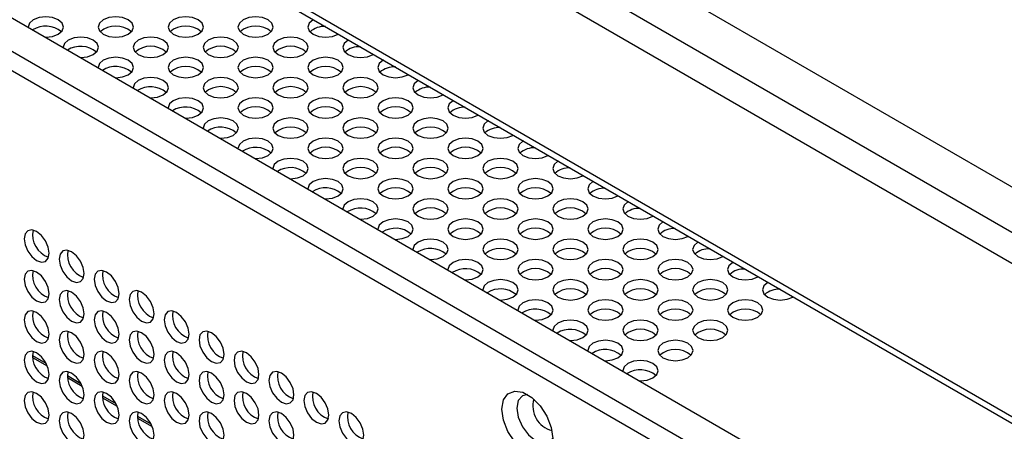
# Model space of a CAD drawing. Header units: millimetres. Extents: x 256 to 1374, y 313 to 1176.
# Tile 179 of 212: x 1171 to 1199, y 989 to 1001. Entities that reach past the tile are written whole.
import ezdxf

# ---------------------------------------------------------------- set-up
doc = ezdxf.new("R2010")
doc.units = ezdxf.units.MM

msp = doc.modelspace()

# ---------------------------------------------------------------- linework, layer by layer
at = {"color": 7, "linetype": 'Continuous', "lineweight": 30}
for p, q in [((1073.1613, 1068.7227), (1256.498, 962.8846)), ((1112.7167, 1034.3251), (1282.2485, 936.4564)), ((1281.4236, 935.9802), (1111.4203, 1034.121)), ((1281.3546, 935.4757), (1111.1846, 1033.7127)), ((1165.9799, 1008.4612), (1255.0724, 957.0291))]:
    msp.add_line(p, q, dxfattribs=at)
at = {"color": 8, "linetype": 'Continuous', "lineweight": 30}
for p, q in [((1255.4215, 962.2196), (1072.0405, 1068.0831)), ((1071.7528, 1067.381), (1255.0984, 961.5379)), ((1255.0733, 957.211), (1165.8697, 1008.7071)), ((1171.0058, 991.4746), (1171.3882, 991.2539)), ((1171.0091, 991.4183), (1171.4235, 991.1791)), ((1171.9958, 990.9032), (1172.3782, 990.6824)), ((1171.9991, 990.8468), (1172.4134, 990.6076)), ((1172.9857, 990.3317), (1173.3681, 990.1109)), ((1172.989, 990.2753), (1173.4034, 990.0361)), ((1173.9757, 989.7602), (1174.3581, 989.5394)), ((1173.979, 989.7039), (1174.3933, 989.4647))]:
    msp.add_line(p, q, dxfattribs=at)
at = {"color": 7, "linetype": 'Continuous', "lineweight": 30, "flags": 128}
for points in [[(1171.0294, 1000.9612), (1170.921, 1000.8675), (1170.883, 1000.7571), (1170.8833, 1000.7462)], [(1171.3641, 1000.4686), (1171.383, 1000.4684), (1171.5743, 1000.4904), (1171.7365, 1000.553), (1171.8449, 1000.6466), (1171.883, 1000.7571), (1171.8449, 1000.8675), (1171.7365, 1000.9612), (1171.5743, 1001.0237), (1171.383, 1001.0457), (1171.1916, 1001.0237), (1171.0294, 1000.9612), (1171.0294, 1000.9612)], [(1173.0093, 1000.9612), (1172.9009, 1000.8675), (1172.8629, 1000.7571), (1172.9009, 1000.6466), (1173.0093, 1000.553), (1173.1715, 1000.4904), (1173.3629, 1000.4684), (1173.5542, 1000.4904), (1173.7164, 1000.553), (1173.8248, 1000.6466), (1173.8629, 1000.7571), (1173.8248, 1000.8675), (1173.7164, 1000.9612), (1173.5542, 1001.0237), (1173.3629, 1001.0457), (1173.1715, 1001.0237), (1173.0093, 1000.9612)], [(1174.9892, 1000.9612), (1174.8808, 1000.8675), (1174.8428, 1000.7571), (1174.8808, 1000.6466), (1174.9892, 1000.553), (1175.1514, 1000.4904), (1175.3428, 1000.4684), (1175.5341, 1000.4904), (1175.6963, 1000.553), (1175.8047, 1000.6466), (1175.8428, 1000.7571), (1175.8047, 1000.8675), (1175.6963, 1000.9612), (1175.5341, 1001.0237), (1175.3428, 1001.0457), (1175.1514, 1001.0237), (1174.9892, 1000.9612)], [(1176.9691, 1000.9612), (1176.8607, 1000.8675), (1176.8226, 1000.7571), (1176.8607, 1000.6466), (1176.9691, 1000.553), (1177.1313, 1000.4904), (1177.3226, 1000.4684), (1177.514, 1000.4904), (1177.6762, 1000.553), (1177.7846, 1000.6466), (1177.8227, 1000.7571), (1177.7846, 1000.8675), (1177.6762, 1000.9612), (1177.514, 1001.0237), (1177.3226, 1001.0457), (1177.1313, 1001.0237), (1176.9691, 1000.9612)], [(1178.9605, 1000.9676), (1178.949, 1000.9612), (1178.8406, 1000.8675), (1178.8025, 1000.7571), (1178.8406, 1000.6466), (1178.949, 1000.553), (1179.1112, 1000.4904), (1179.3025, 1000.4684), (1179.4939, 1000.4904), (1179.6561, 1000.553), (1179.6673, 1000.5596)], [(1172.0193, 1000.3897), (1171.911, 1000.296), (1171.8729, 1000.1856), (1171.8733, 1000.1747)], [(1172.3541, 999.8971), (1172.3729, 999.8969), (1172.5642, 999.9189), (1172.7265, 999.9815), (1172.8348, 1000.0751), (1172.8729, 1000.1856), (1172.8348, 1000.296), (1172.7265, 1000.3897), (1172.5642, 1000.4522), (1172.3729, 1000.4742), (1172.1816, 1000.4522), (1172.0193, 1000.3897), (1172.0193, 1000.3897)], [(1173.9992, 1000.3897), (1173.8909, 1000.296), (1173.8528, 1000.1856), (1173.8909, 1000.0751), (1173.9992, 999.9815), (1174.1615, 999.9189), (1174.3528, 999.8969), (1174.5441, 999.9189), (1174.7064, 999.9815), (1174.8147, 1000.0751), (1174.8528, 1000.1856), (1174.8147, 1000.296), (1174.7064, 1000.3897), (1174.5441, 1000.4522), (1174.3528, 1000.4742), (1174.1615, 1000.4522), (1173.9992, 1000.3897)], [(1175.9791, 1000.3897), (1175.8708, 1000.296), (1175.8327, 1000.1856), (1175.8708, 1000.0751), (1175.9791, 999.9815), (1176.1414, 999.9189), (1176.3327, 999.8969), (1176.524, 999.9189), (1176.6863, 999.9815), (1176.7946, 1000.0751), (1176.8327, 1000.1856), (1176.7946, 1000.296), (1176.6863, 1000.3897), (1176.524, 1000.4522), (1176.3327, 1000.4742), (1176.1414, 1000.4522), (1175.9791, 1000.3897)], [(1177.959, 1000.3897), (1177.8507, 1000.296), (1177.8126, 1000.1856), (1177.8507, 1000.0751), (1177.959, 999.9815), (1178.1213, 999.9189), (1178.3126, 999.8969), (1178.5039, 999.9189), (1178.6662, 999.9815), (1178.7745, 1000.0751), (1178.8126, 1000.1856), (1178.7745, 1000.296), (1178.6662, 1000.3897), (1178.5039, 1000.4522), (1178.3126, 1000.4742), (1178.1213, 1000.4522), (1177.959, 1000.3897)], [(1179.9505, 1000.3961), (1179.9389, 1000.3897), (1179.8306, 1000.296), (1179.7925, 1000.1856), (1179.8306, 1000.0751), (1179.9389, 999.9815), (1180.1012, 999.9189), (1180.2925, 999.8969), (1180.4838, 999.9189), (1180.6461, 999.9815), (1180.6572, 999.9881)], [(1173.0093, 999.8182), (1172.9009, 999.7245), (1172.8629, 999.6141), (1172.8632, 999.6032)], [(1173.344, 999.3256), (1173.3629, 999.3254), (1173.5542, 999.3474), (1173.7164, 999.41), (1173.8248, 999.5036), (1173.8629, 999.6141), (1173.8248, 999.7245), (1173.7164, 999.8182), (1173.5542, 999.8808), (1173.3629, 999.9027), (1173.1715, 999.8808), (1173.0093, 999.8182)], [(1174.9892, 999.8182), (1174.8808, 999.7245), (1174.8428, 999.6141), (1174.8808, 999.5036), (1174.9892, 999.41), (1175.1514, 999.3474), (1175.3428, 999.3254), (1175.5341, 999.3474), (1175.6963, 999.41), (1175.8047, 999.5036), (1175.8428, 999.6141), (1175.8047, 999.7245), (1175.6963, 999.8182), (1175.5341, 999.8808), (1175.3428, 999.9027), (1175.1514, 999.8808), (1174.9892, 999.8182)], [(1176.9691, 999.8182), (1176.8607, 999.7245), (1176.8226, 999.6141), (1176.8607, 999.5036), (1176.9691, 999.41), (1177.1313, 999.3474), (1177.3226, 999.3254), (1177.514, 999.3474), (1177.6762, 999.41), (1177.7846, 999.5036), (1177.8227, 999.6141), (1177.7846, 999.7245), (1177.6762, 999.8182), (1177.514, 999.8808), (1177.3226, 999.9027), (1177.1313, 999.8808), (1176.9691, 999.8182)], [(1178.949, 999.8182), (1178.8406, 999.7245), (1178.8025, 999.6141), (1178.8406, 999.5036), (1178.949, 999.41), (1179.1112, 999.3474), (1179.3025, 999.3254), (1179.4939, 999.3474), (1179.6561, 999.41), (1179.7645, 999.5036), (1179.8025, 999.6141), (1179.7645, 999.7245), (1179.6561, 999.8182), (1179.4939, 999.8808), (1179.3025, 999.9027), (1179.1112, 999.8808), (1178.949, 999.8182)], [(1180.9404, 999.8246), (1180.9289, 999.8182), (1180.8205, 999.7245), (1180.7824, 999.6141), (1180.8205, 999.5036), (1180.9289, 999.41), (1181.0911, 999.3474), (1181.2824, 999.3254), (1181.4738, 999.3474), (1181.636, 999.41), (1181.6472, 999.4166)], [(1173.9992, 999.2467), (1173.8909, 999.1531), (1173.8528, 999.0426), (1173.8532, 999.0317)], [(1174.334, 998.7542), (1174.3528, 998.754), (1174.5441, 998.7759), (1174.7064, 998.8385), (1174.8147, 998.9321), (1174.8528, 999.0426), (1174.8147, 999.1531), (1174.7064, 999.2467), (1174.5441, 999.3093), (1174.3528, 999.3312), (1174.1615, 999.3093), (1173.9992, 999.2467), (1173.9992, 999.2467)], [(1175.9791, 999.2467), (1175.8708, 999.1531), (1175.8327, 999.0426), (1175.8708, 998.9321), (1175.9791, 998.8385), (1176.1414, 998.7759), (1176.3327, 998.754), (1176.524, 998.7759), (1176.6863, 998.8385), (1176.7946, 998.9321), (1176.8327, 999.0426), (1176.7946, 999.1531), (1176.6863, 999.2467), (1176.524, 999.3093), (1176.3327, 999.3312), (1176.1414, 999.3093), (1175.9791, 999.2467)], [(1177.959, 999.2467), (1177.8507, 999.1531), (1177.8126, 999.0426), (1177.8507, 998.9321), (1177.959, 998.8385), (1178.1213, 998.7759), (1178.3126, 998.754), (1178.5039, 998.7759), (1178.6662, 998.8385), (1178.7745, 998.9321), (1178.8126, 999.0426), (1178.7745, 999.1531), (1178.6662, 999.2467), (1178.5039, 999.3093), (1178.3126, 999.3312), (1178.1213, 999.3093), (1177.959, 999.2467)], [(1179.9389, 999.2467), (1179.8306, 999.1531), (1179.7925, 999.0426), (1179.8306, 998.9321), (1179.9389, 998.8385), (1180.1012, 998.7759), (1180.2925, 998.754), (1180.4838, 998.7759), (1180.6461, 998.8385), (1180.7544, 998.9321), (1180.7925, 999.0426), (1180.7544, 999.1531), (1180.6461, 999.2467), (1180.4838, 999.3093), (1180.2925, 999.3312), (1180.1012, 999.3093), (1179.9389, 999.2467)], [(1181.9304, 999.2531), (1181.9188, 999.2467), (1181.8105, 999.1531), (1181.7724, 999.0426), (1181.8105, 998.9321), (1181.9188, 998.8385), (1182.0811, 998.7759), (1182.2724, 998.754), (1182.4637, 998.7759), (1182.6259, 998.8385), (1182.6371, 998.8451)], [(1174.9892, 998.6752), (1174.8808, 998.5816), (1174.8428, 998.4711), (1174.8431, 998.4603)], [(1175.3239, 998.1827), (1175.3428, 998.1825), (1175.5341, 998.2044), (1175.6963, 998.267), (1175.8047, 998.3607), (1175.8428, 998.4711), (1175.8047, 998.5816), (1175.6963, 998.6752), (1175.5341, 998.7378), (1175.3428, 998.7598), (1175.1514, 998.7378), (1174.9892, 998.6752), (1174.9892, 998.6752)], [(1176.9691, 998.6752), (1176.8607, 998.5816), (1176.8226, 998.4711), (1176.8607, 998.3607), (1176.9691, 998.267), (1177.1313, 998.2044), (1177.3226, 998.1825), (1177.514, 998.2044), (1177.6762, 998.267), (1177.7846, 998.3607), (1177.8227, 998.4711), (1177.7846, 998.5816), (1177.6762, 998.6752), (1177.514, 998.7378), (1177.3226, 998.7598), (1177.1313, 998.7378), (1176.9691, 998.6752)], [(1178.949, 998.6752), (1178.8406, 998.5816), (1178.8025, 998.4711), (1178.8406, 998.3607), (1178.949, 998.267), (1179.1112, 998.2044), (1179.3025, 998.1825), (1179.4939, 998.2044), (1179.6561, 998.267), (1179.7645, 998.3607), (1179.8025, 998.4711), (1179.7645, 998.5816), (1179.6561, 998.6752), (1179.4939, 998.7378), (1179.3025, 998.7598), (1179.1112, 998.7378), (1178.949, 998.6752)], [(1180.9289, 998.6752), (1180.8205, 998.5816), (1180.7824, 998.4711), (1180.8205, 998.3607), (1180.9289, 998.267), (1181.0911, 998.2044), (1181.2824, 998.1825), (1181.4738, 998.2044), (1181.636, 998.267), (1181.7444, 998.3607), (1181.7824, 998.4711), (1181.7444, 998.5816), (1181.636, 998.6752), (1181.4738, 998.7378), (1181.2824, 998.7598), (1181.0911, 998.7378), (1180.9289, 998.6752)], [(1182.9203, 998.6817), (1182.9088, 998.6752), (1182.8004, 998.5816), (1182.7623, 998.4711), (1182.8004, 998.3607), (1182.9088, 998.267), (1183.071, 998.2044), (1183.2623, 998.1825), (1183.4537, 998.2044), (1183.6159, 998.267), (1183.6271, 998.2737)], [(1175.9791, 998.1037), (1175.8708, 998.0101), (1175.8327, 997.8996), (1175.8331, 997.8888)], [(1176.3139, 997.6112), (1176.3327, 997.611), (1176.524, 997.633), (1176.6863, 997.6955), (1176.7946, 997.7892), (1176.8327, 997.8996), (1176.7946, 998.0101), (1176.6863, 998.1037), (1176.524, 998.1663), (1176.3327, 998.1883), (1176.1414, 998.1663), (1175.9791, 998.1037), (1175.9791, 998.1037)], [(1177.959, 998.1037), (1177.8507, 998.0101), (1177.8126, 997.8996), (1177.8507, 997.7892), (1177.959, 997.6955), (1178.1213, 997.633), (1178.3126, 997.611), (1178.5039, 997.633), (1178.6662, 997.6955), (1178.7745, 997.7892), (1178.8126, 997.8996), (1178.7745, 998.0101), (1178.6662, 998.1037), (1178.5039, 998.1663), (1178.3126, 998.1883), (1178.1213, 998.1663), (1177.959, 998.1037)], [(1179.9389, 998.1037), (1179.8306, 998.0101), (1179.7925, 997.8996), (1179.8306, 997.7892), (1179.9389, 997.6955), (1180.1012, 997.633), (1180.2925, 997.611), (1180.4838, 997.633), (1180.6461, 997.6955), (1180.7544, 997.7892), (1180.7925, 997.8996), (1180.7544, 998.0101), (1180.6461, 998.1037), (1180.4838, 998.1663), (1180.2925, 998.1883), (1180.1012, 998.1663), (1179.9389, 998.1037)], [(1181.9188, 998.1037), (1181.8105, 998.0101), (1181.7724, 997.8996), (1181.8105, 997.7892), (1181.9188, 997.6955), (1182.0811, 997.633), (1182.2724, 997.611), (1182.4637, 997.633), (1182.6259, 997.6955), (1182.7343, 997.7892), (1182.7724, 997.8996), (1182.7343, 998.0101), (1182.6259, 998.1037), (1182.4637, 998.1663), (1182.2724, 998.1883), (1182.0811, 998.1663), (1181.9188, 998.1037)], [(1183.9103, 998.1102), (1183.8987, 998.1037), (1183.7904, 998.0101), (1183.7523, 997.8996), (1183.7904, 997.7892), (1183.8987, 997.6955), (1184.061, 997.633), (1184.2523, 997.611), (1184.4436, 997.633), (1184.6058, 997.6955), (1184.617, 997.7022)], [(1176.9691, 997.5322), (1176.8607, 997.4386), (1176.8226, 997.3281), (1176.823, 997.3173)], [(1177.3038, 997.0397), (1177.3226, 997.0395), (1177.514, 997.0615), (1177.6762, 997.124), (1177.7846, 997.2177), (1177.8227, 997.3281), (1177.7846, 997.4386), (1177.6762, 997.5322), (1177.514, 997.5948), (1177.3226, 997.6168), (1177.1313, 997.5948), (1176.9691, 997.5322), (1176.9691, 997.5322)], [(1178.949, 997.5322), (1178.8406, 997.4386), (1178.8025, 997.3281), (1178.8406, 997.2177), (1178.949, 997.124), (1179.1112, 997.0615), (1179.3025, 997.0395), (1179.4939, 997.0615), (1179.6561, 997.124), (1179.7645, 997.2177), (1179.8025, 997.3281), (1179.7645, 997.4386), (1179.6561, 997.5322), (1179.4939, 997.5948), (1179.3025, 997.6168), (1179.1112, 997.5948), (1178.949, 997.5322)], [(1180.9289, 997.5322), (1180.8205, 997.4386), (1180.7824, 997.3281), (1180.8205, 997.2177), (1180.9289, 997.124), (1181.0911, 997.0615), (1181.2824, 997.0395), (1181.4738, 997.0615), (1181.636, 997.124), (1181.7444, 997.2177), (1181.7824, 997.3281), (1181.7444, 997.4386), (1181.636, 997.5322), (1181.4738, 997.5948), (1181.2824, 997.6168), (1181.0911, 997.5948), (1180.9289, 997.5322)], [(1182.9088, 997.5322), (1182.8004, 997.4386), (1182.7623, 997.3281), (1182.8004, 997.2177), (1182.9088, 997.124), (1183.071, 997.0615), (1183.2623, 997.0395), (1183.4537, 997.0615), (1183.6159, 997.124), (1183.7243, 997.2177), (1183.7623, 997.3281), (1183.7243, 997.4386), (1183.6159, 997.5322), (1183.4537, 997.5948), (1183.2623, 997.6168), (1183.071, 997.5948), (1182.9088, 997.5322)], [(1184.9002, 997.5387), (1184.8887, 997.5322), (1184.7803, 997.4386), (1184.7422, 997.3281), (1184.7803, 997.2177), (1184.8887, 997.124), (1185.0509, 997.0615), (1185.2422, 997.0395), (1185.4336, 997.0615), (1185.5958, 997.124), (1185.607, 997.1307)], [(1177.959, 996.9608), (1177.8507, 996.8671), (1177.8126, 996.7567), (1177.813, 996.7458)], [(1178.2938, 996.4682), (1178.3126, 996.468), (1178.5039, 996.49), (1178.6662, 996.5526), (1178.7745, 996.6462), (1178.8126, 996.7567), (1178.7745, 996.8671), (1178.6662, 996.9608), (1178.5039, 997.0233), (1178.3126, 997.0453), (1178.1213, 997.0233), (1177.959, 996.9608), (1177.959, 996.9608)], [(1179.9389, 996.9608), (1179.8306, 996.8671), (1179.7925, 996.7567), (1179.8306, 996.6462), (1179.9389, 996.5526), (1180.1012, 996.49), (1180.2925, 996.468), (1180.4838, 996.49), (1180.6461, 996.5526), (1180.7544, 996.6462), (1180.7925, 996.7567), (1180.7544, 996.8671), (1180.6461, 996.9608), (1180.4838, 997.0233), (1180.2925, 997.0453), (1180.1012, 997.0233), (1179.9389, 996.9608)], [(1181.9188, 996.9608), (1181.8105, 996.8671), (1181.7724, 996.7567), (1181.8105, 996.6462), (1181.9188, 996.5526), (1182.0811, 996.49), (1182.2724, 996.468), (1182.4637, 996.49), (1182.6259, 996.5526), (1182.7343, 996.6462), (1182.7724, 996.7567), (1182.7343, 996.8671), (1182.6259, 996.9608), (1182.4637, 997.0233), (1182.2724, 997.0453), (1182.0811, 997.0233), (1181.9188, 996.9608)], [(1183.8987, 996.9608), (1183.7904, 996.8671), (1183.7523, 996.7567), (1183.7904, 996.6462), (1183.8987, 996.5526), (1184.061, 996.49), (1184.2523, 996.468), (1184.4436, 996.49), (1184.6058, 996.5526), (1184.7142, 996.6462), (1184.7523, 996.7567), (1184.7142, 996.8671), (1184.6058, 996.9608), (1184.4436, 997.0233), (1184.2523, 997.0453), (1184.061, 997.0233), (1183.8987, 996.9608)], [(1185.8902, 996.9672), (1185.8786, 996.9608), (1185.7703, 996.8671), (1185.7322, 996.7567), (1185.7703, 996.6462), (1185.8786, 996.5526), (1186.0409, 996.49), (1186.2322, 996.468), (1186.4235, 996.49), (1186.5857, 996.5526), (1186.5969, 996.5592)], [(1178.949, 996.3893), (1178.8406, 996.2956), (1178.8025, 996.1852), (1178.8029, 996.1743)], [(1179.2837, 995.8967), (1179.3025, 995.8965), (1179.4939, 995.9185), (1179.6561, 995.9811), (1179.7645, 996.0747), (1179.8025, 996.1852), (1179.7645, 996.2956), (1179.6561, 996.3893), (1179.4939, 996.4518), (1179.3025, 996.4738), (1179.1112, 996.4518), (1178.949, 996.3893), (1178.949, 996.3893)], [(1180.9289, 996.3893), (1180.8205, 996.2956), (1180.7824, 996.1852), (1180.8205, 996.0747), (1180.9289, 995.9811), (1181.0911, 995.9185), (1181.2824, 995.8965), (1181.4738, 995.9185), (1181.636, 995.9811), (1181.7444, 996.0747), (1181.7824, 996.1852), (1181.7444, 996.2956), (1181.636, 996.3893), (1181.4738, 996.4518), (1181.2824, 996.4738), (1181.0911, 996.4518), (1180.9289, 996.3893)], [(1182.9088, 996.3893), (1182.8004, 996.2956), (1182.7623, 996.1852), (1182.8004, 996.0747), (1182.9088, 995.9811), (1183.071, 995.9185), (1183.2623, 995.8965), (1183.4537, 995.9185), (1183.6159, 995.9811), (1183.7243, 996.0747), (1183.7623, 996.1852), (1183.7243, 996.2956), (1183.6159, 996.3893), (1183.4537, 996.4518), (1183.2623, 996.4738), (1183.071, 996.4518), (1182.9088, 996.3893)], [(1184.8887, 996.3893), (1184.7803, 996.2956), (1184.7422, 996.1852), (1184.7803, 996.0747), (1184.8887, 995.9811), (1185.0509, 995.9185), (1185.2422, 995.8965), (1185.4336, 995.9185), (1185.5958, 995.9811), (1185.7042, 996.0747), (1185.7422, 996.1852), (1185.7042, 996.2956), (1185.5958, 996.3893), (1185.4336, 996.4518), (1185.2422, 996.4738), (1185.0509, 996.4518), (1184.8887, 996.3893)], [(1186.8801, 996.3957), (1186.8686, 996.3893), (1186.7602, 996.2956), (1186.7221, 996.1852), (1186.7602, 996.0747), (1186.8686, 995.9811), (1187.0308, 995.9185), (1187.2221, 995.8965), (1187.4135, 995.9185), (1187.5757, 995.9811), (1187.5869, 995.9877)], [(1179.9389, 995.8178), (1179.8306, 995.7241), (1179.7925, 995.6137), (1179.7929, 995.6028)], [(1180.2737, 995.3252), (1180.2925, 995.325), (1180.4838, 995.347), (1180.6461, 995.4096), (1180.7544, 995.5032), (1180.7925, 995.6137), (1180.7544, 995.7241), (1180.6461, 995.8178), (1180.4838, 995.8804), (1180.2925, 995.9023), (1180.1012, 995.8804), (1179.9389, 995.8178), (1179.9389, 995.8178)], [(1181.9188, 995.8178), (1181.8105, 995.7241), (1181.7724, 995.6137), (1181.8105, 995.5032), (1181.9188, 995.4096), (1182.0811, 995.347), (1182.2724, 995.325), (1182.4637, 995.347), (1182.6259, 995.4096), (1182.7343, 995.5032), (1182.7724, 995.6137), (1182.7343, 995.7241), (1182.6259, 995.8178), (1182.4637, 995.8804), (1182.2724, 995.9023), (1182.0811, 995.8804), (1181.9188, 995.8178)], [(1183.8987, 995.8178), (1183.7904, 995.7241), (1183.7523, 995.6137), (1183.7904, 995.5032), (1183.8987, 995.4096), (1184.061, 995.347), (1184.2523, 995.325), (1184.4436, 995.347), (1184.6058, 995.4096), (1184.7142, 995.5032), (1184.7523, 995.6137), (1184.7142, 995.7241), (1184.6058, 995.8178), (1184.4436, 995.8804), (1184.2523, 995.9023), (1184.061, 995.8804), (1183.8987, 995.8178)], [(1185.8786, 995.8178), (1185.7703, 995.7241), (1185.7322, 995.6137), (1185.7703, 995.5032), (1185.8786, 995.4096), (1186.0409, 995.347), (1186.2322, 995.325), (1186.4235, 995.347), (1186.5857, 995.4096), (1186.6941, 995.5032), (1186.7322, 995.6137), (1186.6941, 995.7241), (1186.5857, 995.8178), (1186.4235, 995.8804), (1186.2322, 995.9023), (1186.0409, 995.8804), (1185.8786, 995.8178)], [(1187.8701, 995.8242), (1187.8585, 995.8178), (1187.7502, 995.7241), (1187.7121, 995.6137), (1187.7502, 995.5032), (1187.8585, 995.4096), (1188.0208, 995.347), (1188.2121, 995.325), (1188.4034, 995.347), (1188.5656, 995.4096), (1188.5768, 995.4162)], [(1180.9289, 995.2463), (1180.8205, 995.1527), (1180.7824, 995.0422), (1180.7828, 995.0313)], [(1181.2636, 994.7538), (1181.2824, 994.7536), (1181.4738, 994.7755), (1181.636, 994.8381), (1181.7444, 994.9317), (1181.7824, 995.0422), (1181.7444, 995.1527), (1181.636, 995.2463), (1181.4738, 995.3089), (1181.2824, 995.3308), (1181.0911, 995.3089), (1180.9289, 995.2463), (1180.9289, 995.2463)], [(1182.9088, 995.2463), (1182.8004, 995.1527), (1182.7623, 995.0422), (1182.8004, 994.9317), (1182.9088, 994.8381), (1183.071, 994.7755), (1183.2623, 994.7536), (1183.4537, 994.7755), (1183.6159, 994.8381), (1183.7243, 994.9317), (1183.7623, 995.0422), (1183.7243, 995.1527), (1183.6159, 995.2463), (1183.4537, 995.3089), (1183.2623, 995.3308), (1183.071, 995.3089), (1182.9088, 995.2463)], [(1184.8887, 995.2463), (1184.7803, 995.1527), (1184.7422, 995.0422), (1184.7803, 994.9317), (1184.8887, 994.8381), (1185.0509, 994.7755), (1185.2422, 994.7536), (1185.4336, 994.7755), (1185.5958, 994.8381), (1185.7042, 994.9317), (1185.7422, 995.0422), (1185.7042, 995.1527), (1185.5958, 995.2463), (1185.4336, 995.3089), (1185.2422, 995.3308), (1185.0509, 995.3089), (1184.8887, 995.2463)], [(1186.8686, 995.2463), (1186.7602, 995.1527), (1186.7221, 995.0422), (1186.7602, 994.9317), (1186.8686, 994.8381), (1187.0308, 994.7755), (1187.2221, 994.7536), (1187.4135, 994.7755), (1187.5757, 994.8381), (1187.6841, 994.9317), (1187.7221, 995.0422), (1187.6841, 995.1527), (1187.5757, 995.2463), (1187.4135, 995.3089), (1187.2221, 995.3308), (1187.0308, 995.3089), (1186.8686, 995.2463)], [(1188.86, 995.2527), (1188.8485, 995.2463), (1188.7401, 995.1527), (1188.702, 995.0422), (1188.7401, 994.9317), (1188.8485, 994.8381), (1189.0107, 994.7755), (1189.202, 994.7536), (1189.3934, 994.7755), (1189.5556, 994.8381), (1189.5668, 994.8447)], [(1171.4772, 994.3611), (1171.4503, 994.5329), (1171.3737, 994.7096), (1171.259, 994.8643), (1171.1237, 994.9735), (1170.9884, 995.0205), (1170.8737, 994.9982), (1170.797, 994.91), (1170.7701, 994.7693), (1170.797, 994.5976), (1170.8737, 994.4209), (1170.9884, 994.2661), (1171.1237, 994.157), (1171.259, 994.1099), (1171.3737, 994.1322), (1171.4503, 994.2204), (1171.4772, 994.3611)], [(1181.9188, 994.6748), (1181.8105, 994.5812), (1181.7724, 994.4707), (1181.7728, 994.4599)], [(1182.2536, 994.1823), (1182.2724, 994.1821), (1182.4637, 994.204), (1182.6259, 994.2666), (1182.7343, 994.3603), (1182.7724, 994.4707), (1182.7343, 994.5812), (1182.6259, 994.6748), (1182.4637, 994.7374), (1182.2724, 994.7594), (1182.0811, 994.7374), (1181.9188, 994.6748), (1181.9188, 994.6748)], [(1183.8987, 994.6748), (1183.7904, 994.5812), (1183.7523, 994.4707), (1183.7904, 994.3603), (1183.8987, 994.2666), (1184.061, 994.204), (1184.2523, 994.1821), (1184.4436, 994.204), (1184.6058, 994.2666), (1184.7142, 994.3603), (1184.7523, 994.4707), (1184.7142, 994.5812), (1184.6058, 994.6748), (1184.4436, 994.7374), (1184.2523, 994.7594), (1184.061, 994.7374), (1183.8987, 994.6748)], [(1185.8786, 994.6748), (1185.7703, 994.5812), (1185.7322, 994.4707), (1185.7703, 994.3603), (1185.8786, 994.2666), (1186.0409, 994.204), (1186.2322, 994.1821), (1186.4235, 994.204), (1186.5857, 994.2666), (1186.6941, 994.3603), (1186.7322, 994.4707), (1186.6941, 994.5812), (1186.5857, 994.6748), (1186.4235, 994.7374), (1186.2322, 994.7594), (1186.0409, 994.7374), (1185.8786, 994.6748)], [(1187.8585, 994.6748), (1187.7502, 994.5812), (1187.7121, 994.4707), (1187.7502, 994.3603), (1187.8585, 994.2666), (1188.0208, 994.204), (1188.2121, 994.1821), (1188.4034, 994.204), (1188.5656, 994.2666), (1188.674, 994.3603), (1188.7121, 994.4707), (1188.674, 994.5812), (1188.5656, 994.6748), (1188.4034, 994.7374), (1188.2121, 994.7594), (1188.0208, 994.7374), (1187.8585, 994.6748)], [(1189.85, 994.6813), (1189.8384, 994.6748), (1189.7301, 994.5812), (1189.692, 994.4707), (1189.7301, 994.3603), (1189.8384, 994.2666), (1190.0007, 994.204), (1190.192, 994.1821), (1190.3833, 994.204), (1190.5455, 994.2666), (1190.5567, 994.2733)], [(1172.4672, 993.7896), (1172.4403, 993.9614), (1172.3636, 994.1381), (1172.2489, 994.2928), (1172.1136, 994.402), (1171.9783, 994.449), (1171.8636, 994.4268), (1171.787, 994.3386), (1171.7601, 994.1979), (1171.787, 994.0261), (1171.8636, 993.8494), (1171.9783, 993.6947), (1172.1136, 993.5855), (1172.2489, 993.5384), (1172.3636, 993.5607), (1172.4403, 993.6489), (1172.4672, 993.7896)], [(1183.2435, 993.6108), (1183.2623, 993.6106), (1183.4537, 993.6326), (1183.6159, 993.6951), (1183.7243, 993.7888), (1183.7623, 993.8992), (1183.7243, 994.0097), (1183.6159, 994.1033), (1183.4537, 994.1659), (1183.2623, 994.1879), (1183.071, 994.1659), (1182.9088, 994.1033), (1182.9088, 994.1033)], [(1184.8887, 994.1033), (1184.7803, 994.0097), (1184.7422, 993.8992), (1184.7803, 993.7888), (1184.8887, 993.6951), (1185.0509, 993.6326), (1185.2422, 993.6106), (1185.4336, 993.6326), (1185.5958, 993.6951), (1185.7042, 993.7888), (1185.7422, 993.8992), (1185.7042, 994.0097), (1185.5958, 994.1033), (1185.4336, 994.1659), (1185.2422, 994.1879), (1185.0509, 994.1659), (1184.8887, 994.1033)], [(1186.8686, 994.1033), (1186.7602, 994.0097), (1186.7221, 993.8992), (1186.7602, 993.7888), (1186.8686, 993.6951), (1187.0308, 993.6326), (1187.2221, 993.6106), (1187.4135, 993.6326), (1187.5757, 993.6951), (1187.6841, 993.7888), (1187.7221, 993.8992), (1187.6841, 994.0097), (1187.5757, 994.1033), (1187.4135, 994.1659), (1187.2221, 994.1879), (1187.0308, 994.1659), (1186.8686, 994.1033)], [(1188.8485, 994.1033), (1188.7401, 994.0097), (1188.702, 993.8992), (1188.7401, 993.7888), (1188.8485, 993.6951), (1189.0107, 993.6326), (1189.202, 993.6106), (1189.3934, 993.6326), (1189.5556, 993.6951), (1189.664, 993.7888), (1189.702, 993.8992), (1189.664, 994.0097), (1189.5556, 994.1033), (1189.3934, 994.1659), (1189.202, 994.1879), (1189.0107, 994.1659), (1188.8485, 994.1033)], [(1171.4772, 993.218), (1171.4503, 993.3898), (1171.3737, 993.5664), (1171.259, 993.7212), (1171.1237, 993.8303), (1170.9884, 993.8774), (1170.8737, 993.8551), (1170.797, 993.7669), (1170.7701, 993.6262), (1170.797, 993.4544), (1170.8737, 993.2777), (1170.9884, 993.123), (1171.1237, 993.0138), (1171.259, 992.9668), (1171.3737, 992.9891), (1171.4503, 993.0773), (1171.4772, 993.218)], [(1173.4571, 993.2182), (1173.4302, 993.3899), (1173.3536, 993.5666), (1173.2389, 993.7214), (1173.1036, 993.8305), (1172.9683, 993.8776), (1172.8536, 993.8553), (1172.7769, 993.7671), (1172.75, 993.6264), (1172.7769, 993.4546), (1172.8536, 993.2779), (1172.9683, 993.1232), (1173.1036, 993.014), (1173.2389, 992.967), (1173.3536, 992.9892), (1173.4302, 993.0775), (1173.4571, 993.2182)], [(1182.9088, 994.1033), (1182.8004, 994.0097), (1182.7623, 993.8992), (1182.7627, 993.8884)], [(1190.8399, 994.1098), (1190.8284, 994.1033), (1190.72, 994.0097), (1190.6819, 993.8992), (1190.72, 993.7888), (1190.8284, 993.6951), (1190.9906, 993.6326), (1191.1819, 993.6106), (1191.3733, 993.6326), (1191.5355, 993.6951), (1191.5467, 993.7018)], [(1184.2335, 993.0393), (1184.2523, 993.0391), (1184.4436, 993.0611), (1184.6058, 993.1236), (1184.7142, 993.2173), (1184.7523, 993.3277), (1184.7142, 993.4382), (1184.6058, 993.5318), (1184.4436, 993.5944), (1184.2523, 993.6164), (1184.061, 993.5944), (1183.8987, 993.5318), (1183.8987, 993.5318)], [(1185.8786, 993.5318), (1185.7703, 993.4382), (1185.7322, 993.3277), (1185.7703, 993.2173), (1185.8786, 993.1236), (1186.0409, 993.0611), (1186.2322, 993.0391), (1186.4235, 993.0611), (1186.5857, 993.1236), (1186.6941, 993.2173), (1186.7322, 993.3277), (1186.6941, 993.4382), (1186.5857, 993.5318), (1186.4235, 993.5944), (1186.2322, 993.6164), (1186.0409, 993.5944), (1185.8786, 993.5318)], [(1187.8585, 993.5318), (1187.7502, 993.4382), (1187.7121, 993.3277), (1187.7502, 993.2173), (1187.8585, 993.1236), (1188.0208, 993.0611), (1188.2121, 993.0391), (1188.4034, 993.0611), (1188.5656, 993.1236), (1188.674, 993.2173), (1188.7121, 993.3277), (1188.674, 993.4382), (1188.5656, 993.5318), (1188.4034, 993.5944), (1188.2121, 993.6164), (1188.0208, 993.5944), (1187.8585, 993.5318)], [(1189.8384, 993.5318), (1189.7301, 993.4382), (1189.692, 993.3277), (1189.7301, 993.2173), (1189.8384, 993.1236), (1190.0007, 993.0611), (1190.192, 993.0391), (1190.3833, 993.0611), (1190.5455, 993.1236), (1190.6539, 993.2173), (1190.692, 993.3277), (1190.6539, 993.4382), (1190.5455, 993.5318), (1190.3833, 993.5944), (1190.192, 993.6164), (1190.0007, 993.5944), (1189.8384, 993.5318)], [(1172.4672, 992.6465), (1172.4403, 992.8183), (1172.3636, 992.995), (1172.2489, 993.1497), (1172.1136, 993.2589), (1171.9783, 993.3059), (1171.8636, 993.2836), (1171.787, 993.1954), (1171.7601, 993.0547), (1171.787, 992.8829), (1171.8636, 992.7062), (1171.9783, 992.5515), (1172.1136, 992.4423), (1172.2489, 992.3953), (1172.3636, 992.4176), (1172.4403, 992.5058), (1172.4672, 992.6465)], [(1174.4471, 992.6467), (1174.4202, 992.8184), (1174.3435, 992.9951), (1174.2288, 993.1499), (1174.0935, 993.259), (1173.9582, 993.3061), (1173.8435, 993.2838), (1173.7669, 993.1956), (1173.74, 993.0549), (1173.7669, 992.8831), (1173.8435, 992.7064), (1173.9582, 992.5517), (1174.0935, 992.4425), (1174.2288, 992.3955), (1174.3435, 992.4178), (1174.4202, 992.506), (1174.4471, 992.6467)], [(1183.8987, 993.5318), (1183.7904, 993.4382), (1183.7523, 993.3277), (1183.7527, 993.3169)], [(1191.8299, 993.5383), (1191.8183, 993.5318), (1191.71, 993.4382), (1191.6719, 993.3277), (1191.71, 993.2173), (1191.8183, 993.1236), (1191.9806, 993.0611), (1192.1719, 993.0391), (1192.3632, 993.0611), (1192.5254, 993.1236), (1192.5366, 993.1303)], [(1185.2234, 992.4678), (1185.2422, 992.4676), (1185.4336, 992.4896), (1185.5958, 992.5522), (1185.7042, 992.6458), (1185.7422, 992.7563), (1185.7042, 992.8667), (1185.5958, 992.9604), (1185.4336, 993.0229), (1185.2422, 993.0449), (1185.0509, 993.0229), (1184.8887, 992.9604), (1184.8887, 992.9604)], [(1186.8686, 992.9604), (1186.7602, 992.8667), (1186.7221, 992.7563), (1186.7602, 992.6458), (1186.8686, 992.5522), (1187.0308, 992.4896), (1187.2221, 992.4676), (1187.4135, 992.4896), (1187.5757, 992.5522), (1187.6841, 992.6458), (1187.7221, 992.7563), (1187.6841, 992.8667), (1187.5757, 992.9604), (1187.4135, 993.0229), (1187.2221, 993.0449), (1187.0308, 993.0229), (1186.8686, 992.9604)], [(1188.8485, 992.9604), (1188.7401, 992.8667), (1188.702, 992.7563), (1188.7401, 992.6458), (1188.8485, 992.5522), (1189.0107, 992.4896), (1189.202, 992.4676), (1189.3934, 992.4896), (1189.5556, 992.5522), (1189.664, 992.6458), (1189.702, 992.7563), (1189.664, 992.8667), (1189.5556, 992.9604), (1189.3934, 993.0229), (1189.202, 993.0449), (1189.0107, 993.0229), (1188.8485, 992.9604)], [(1190.8284, 992.9604), (1190.72, 992.8667), (1190.6819, 992.7563), (1190.72, 992.6458), (1190.8284, 992.5522), (1190.9906, 992.4896), (1191.1819, 992.4676), (1191.3733, 992.4896), (1191.5355, 992.5522), (1191.6439, 992.6458), (1191.6819, 992.7563), (1191.6439, 992.8667), (1191.5355, 992.9604), (1191.3733, 993.0229), (1191.1819, 993.0449), (1190.9906, 993.0229), (1190.8284, 992.9604)], [(1171.4772, 992.0748), (1171.4503, 992.2466), (1171.3737, 992.4233), (1171.259, 992.578), (1171.1237, 992.6872), (1170.9884, 992.7342), (1170.8737, 992.7119), (1170.797, 992.6237), (1170.7701, 992.483), (1170.797, 992.3112), (1170.8737, 992.1346), (1170.9884, 991.9798), (1171.1237, 991.8706), (1171.259, 991.8236), (1171.3737, 991.8459), (1171.4503, 991.9341), (1171.4772, 992.0748)], [(1173.4571, 992.075), (1173.4302, 992.2468), (1173.3536, 992.4235), (1173.2389, 992.5782), (1173.1036, 992.6874), (1172.9683, 992.7344), (1172.8536, 992.7121), (1172.7769, 992.6239), (1172.75, 992.4832), (1172.7769, 992.3114), (1172.8536, 992.1347), (1172.9683, 991.98), (1173.1036, 991.8708), (1173.2389, 991.8238), (1173.3536, 991.8461), (1173.4302, 991.9343), (1173.4571, 992.075)], [(1175.437, 992.0752), (1175.4101, 992.247), (1175.3335, 992.4237), (1175.2188, 992.5784), (1175.0835, 992.6876), (1174.9482, 992.7346), (1174.8335, 992.7123), (1174.7568, 992.6241), (1174.7299, 992.4834), (1174.7568, 992.3116), (1174.8335, 992.1349), (1174.9482, 991.9802), (1175.0835, 991.871), (1175.2188, 991.824), (1175.3335, 991.8463), (1175.4101, 991.9345), (1175.437, 992.0752)], [(1184.8887, 992.9604), (1184.7803, 992.8667), (1184.7422, 992.7563), (1184.7426, 992.7454)], [(1186.2134, 991.8963), (1186.2322, 991.8961), (1186.4235, 991.9181), (1186.5857, 991.9807), (1186.6941, 992.0743), (1186.7322, 992.1848), (1186.6941, 992.2952), (1186.5857, 992.3889), (1186.4235, 992.4514), (1186.2322, 992.4734), (1186.0409, 992.4514), (1185.8786, 992.3889), (1185.8786, 992.3889)], [(1187.8585, 992.3889), (1187.7502, 992.2952), (1187.7121, 992.1848), (1187.7502, 992.0743), (1187.8585, 991.9807), (1188.0208, 991.9181), (1188.2121, 991.8961), (1188.4034, 991.9181), (1188.5656, 991.9807), (1188.674, 992.0743), (1188.7121, 992.1848), (1188.674, 992.2952), (1188.5656, 992.3889), (1188.4034, 992.4514), (1188.2121, 992.4734), (1188.0208, 992.4514), (1187.8585, 992.3889)], [(1189.8384, 992.3889), (1189.7301, 992.2952), (1189.692, 992.1848), (1189.7301, 992.0743), (1189.8384, 991.9807), (1190.0007, 991.9181), (1190.192, 991.8961), (1190.3833, 991.9181), (1190.5455, 991.9807), (1190.6539, 992.0743), (1190.692, 992.1848), (1190.6539, 992.2952), (1190.5455, 992.3889), (1190.3833, 992.4514), (1190.192, 992.4734), (1190.0007, 992.4514), (1189.8384, 992.3889)], [(1172.4672, 991.5033), (1172.4403, 991.6751), (1172.3636, 991.8518), (1172.2489, 992.0065), (1172.1136, 992.1157), (1171.9783, 992.1627), (1171.8636, 992.1404), (1171.787, 992.0522), (1171.7601, 991.9115), (1171.787, 991.7398), (1171.8636, 991.5631), (1171.9783, 991.4083), (1172.1136, 991.2992), (1172.2489, 991.2521), (1172.3636, 991.2744), (1172.4403, 991.3626), (1172.4672, 991.5033)], [(1174.4471, 991.5035), (1174.4202, 991.6753), (1174.3435, 991.852), (1174.2288, 992.0067), (1174.0935, 992.1159), (1173.9582, 992.1629), (1173.8435, 992.1406), (1173.7669, 992.0524), (1173.74, 991.9117), (1173.7669, 991.7399), (1173.8435, 991.5633), (1173.9582, 991.4085), (1174.0935, 991.2993), (1174.2288, 991.2523), (1174.3435, 991.2746), (1174.4202, 991.3628), (1174.4471, 991.5035)], [(1176.427, 991.5037), (1176.4001, 991.6755), (1176.3234, 991.8522), (1176.2087, 992.0069), (1176.0734, 992.1161), (1175.9381, 992.1631), (1175.8234, 992.1408), (1175.7468, 992.0526), (1175.7199, 991.9119), (1175.7468, 991.7401), (1175.8234, 991.5634), (1175.9381, 991.4087), (1176.0734, 991.2995), (1176.2087, 991.2525), (1176.3234, 991.2748), (1176.4001, 991.363), (1176.427, 991.5037)], [(1185.8786, 992.3889), (1185.7703, 992.2952), (1185.7322, 992.1848), (1185.7326, 992.1739)], [(1187.2033, 991.3248), (1187.2221, 991.3246), (1187.4135, 991.3466), (1187.5757, 991.4092), (1187.6841, 991.5028), (1187.7221, 991.6133), (1187.6841, 991.7237), (1187.5757, 991.8174), (1187.4135, 991.88), (1187.2221, 991.9019), (1187.0308, 991.88), (1186.8686, 991.8174), (1186.8686, 991.8174)], [(1188.8485, 991.8174), (1188.7401, 991.7237), (1188.702, 991.6133), (1188.7401, 991.5028), (1188.8485, 991.4092), (1189.0107, 991.3466), (1189.202, 991.3246), (1189.3934, 991.3466), (1189.5556, 991.4092), (1189.664, 991.5028), (1189.702, 991.6133), (1189.664, 991.7237), (1189.5556, 991.8174), (1189.3934, 991.88), (1189.202, 991.9019), (1189.0107, 991.88), (1188.8485, 991.8174)], [(1186.8686, 991.8174), (1186.7602, 991.7237), (1186.7221, 991.6133), (1186.7225, 991.6024)], [(1171.4772, 990.9317), (1171.4503, 991.1034), (1171.3737, 991.2801), (1171.259, 991.4348), (1171.1237, 991.544), (1170.9884, 991.5911), (1170.8737, 991.5688), (1170.797, 991.4806), (1170.7701, 991.3399), (1170.797, 991.1681), (1170.8737, 990.9914), (1170.9884, 990.8367), (1171.1237, 990.7275), (1171.259, 990.6805), (1171.3737, 990.7028), (1171.4503, 990.791), (1171.4772, 990.9317)], [(1173.4571, 990.9318), (1173.4302, 991.1036), (1173.3536, 991.2803), (1173.2389, 991.435), (1173.1036, 991.5442), (1172.9683, 991.5912), (1172.8536, 991.569), (1172.7769, 991.4808), (1172.75, 991.3401), (1172.7769, 991.1683), (1172.8536, 990.9916), (1172.9683, 990.8369), (1173.1036, 990.7277), (1173.2389, 990.6807), (1173.3536, 990.7029), (1173.4302, 990.7911), (1173.4571, 990.9318)], [(1175.437, 990.932), (1175.4101, 991.1038), (1175.3335, 991.2805), (1175.2188, 991.4352), (1175.0835, 991.5444), (1174.9482, 991.5914), (1174.8335, 991.5691), (1174.7568, 991.4809), (1174.7299, 991.3402), (1174.7568, 991.1685), (1174.8335, 990.9918), (1174.9482, 990.837), (1175.0835, 990.7279), (1175.2188, 990.6808), (1175.3335, 990.7031), (1175.4101, 990.7913), (1175.437, 990.932)], [(1177.4169, 990.9322), (1177.39, 991.104), (1177.3134, 991.2807), (1177.1987, 991.4354), (1177.0634, 991.5446), (1176.9281, 991.5916), (1176.8134, 991.5693), (1176.7367, 991.4811), (1176.7098, 991.3404), (1176.7367, 991.1686), (1176.8134, 990.992), (1176.9281, 990.8372), (1177.0634, 990.7281), (1177.1987, 990.681), (1177.3134, 990.7033), (1177.39, 990.7915), (1177.4169, 990.9322)], [(1188.1933, 990.7534), (1188.2121, 990.7532), (1188.4034, 990.7751), (1188.5656, 990.8377), (1188.674, 990.9313), (1188.7121, 991.0418), (1188.674, 991.1523), (1188.5656, 991.2459), (1188.4034, 991.3085), (1188.2121, 991.3304), (1188.0208, 991.3085), (1187.8585, 991.2459), (1187.8585, 991.2459)], [(1187.8585, 991.2459), (1187.7502, 991.1523), (1187.7121, 991.0418), (1187.7124, 991.0309)], [(1172.4672, 990.3602), (1172.4403, 990.5319), (1172.3636, 990.7086), (1172.2489, 990.8634), (1172.1136, 990.9726), (1171.9783, 991.0196), (1171.8636, 990.9973), (1171.787, 990.9091), (1171.7601, 990.7684), (1171.787, 990.5966), (1171.8636, 990.4199), (1171.9783, 990.2652), (1172.1136, 990.156), (1172.2489, 990.109), (1172.3636, 990.1313), (1172.4403, 990.2195), (1172.4672, 990.3602)], [(1174.4471, 990.3604), (1174.4202, 990.5321), (1174.3435, 990.7088), (1174.2288, 990.8635), (1174.0935, 990.9727), (1173.9582, 991.0198), (1173.8435, 990.9975), (1173.7669, 990.9093), (1173.74, 990.7686), (1173.7669, 990.5968), (1173.8435, 990.4201), (1173.9582, 990.2654), (1174.0935, 990.1562), (1174.2288, 990.1092), (1174.3435, 990.1315), (1174.4202, 990.2197), (1174.4471, 990.3604)], [(1176.427, 990.3605), (1176.4001, 990.5323), (1176.3234, 990.709), (1176.2087, 990.8637), (1176.0734, 990.9729), (1175.9381, 991.0199), (1175.8234, 990.9977), (1175.7468, 990.9095), (1175.7199, 990.7688), (1175.7468, 990.597), (1175.8234, 990.4203), (1175.9381, 990.2656), (1176.0734, 990.1564), (1176.2087, 990.1094), (1176.3234, 990.1316), (1176.4001, 990.2198), (1176.427, 990.3605)], [(1178.4069, 990.3607), (1178.38, 990.5325), (1178.3033, 990.7092), (1178.1886, 990.8639), (1178.0533, 990.9731), (1177.918, 991.0201), (1177.8033, 990.9978), (1177.7267, 990.9096), (1177.6998, 990.7689), (1177.7267, 990.5972), (1177.8033, 990.4205), (1177.918, 990.2657), (1178.0533, 990.1566), (1178.1886, 990.1095), (1178.3033, 990.1318), (1178.38, 990.22), (1178.4069, 990.3607)], [(1171.4772, 989.7885), (1171.4503, 989.9603), (1171.3737, 990.137), (1171.259, 990.2917), (1171.1237, 990.4009), (1170.9884, 990.4479), (1170.8737, 990.4256), (1170.797, 990.3374), (1170.7701, 990.1967), (1170.797, 990.0249), (1170.8737, 989.8482), (1170.9884, 989.6935), (1171.1237, 989.5843), (1171.259, 989.5373), (1171.3737, 989.5596), (1171.4503, 989.6478), (1171.4772, 989.7885)], [(1173.4571, 989.7887), (1173.4302, 989.9605), (1173.3536, 990.1372), (1173.2389, 990.2919), (1173.1036, 990.4011), (1172.9683, 990.4481), (1172.8536, 990.4258), (1172.7769, 990.3376), (1172.75, 990.1969), (1172.7769, 990.0251), (1172.8536, 989.8484), (1172.9683, 989.6937), (1173.1036, 989.5845), (1173.2389, 989.5375), (1173.3536, 989.5598), (1173.4302, 989.648), (1173.4571, 989.7887)], [(1175.437, 989.7889), (1175.4101, 989.9607), (1175.3335, 990.1373), (1175.2188, 990.2921), (1175.0835, 990.4012), (1174.9482, 990.4483), (1174.8335, 990.426), (1174.7568, 990.3378), (1174.7299, 990.1971), (1174.7568, 990.0253), (1174.8335, 989.8486), (1174.9482, 989.6939), (1175.0835, 989.5847), (1175.2188, 989.5377), (1175.3335, 989.56), (1175.4101, 989.6482), (1175.437, 989.7889)], [(1177.4169, 989.7891), (1177.39, 989.9608), (1177.3134, 990.1375), (1177.1987, 990.2922), (1177.0634, 990.4014), (1176.9281, 990.4485), (1176.8134, 990.4262), (1176.7367, 990.338), (1176.7098, 990.1973), (1176.7367, 990.0255), (1176.8134, 989.8488), (1176.9281, 989.6941), (1177.0634, 989.5849), (1177.1987, 989.5379), (1177.3134, 989.5602), (1177.39, 989.6484), (1177.4169, 989.7891)], [(1179.3968, 989.7892), (1179.3699, 989.961), (1179.2933, 990.1377), (1179.1786, 990.2924), (1179.0433, 990.4016), (1178.908, 990.4486), (1178.7933, 990.4264), (1178.7166, 990.3382), (1178.6897, 990.1975), (1178.7166, 990.0257), (1178.7933, 989.849), (1178.908, 989.6943), (1179.0433, 989.5851), (1179.1786, 989.538), (1179.2933, 989.5603), (1179.3699, 989.6485), (1179.3968, 989.7892)], [(1185.7325, 989.1257), (1185.6892, 988.8668), (1185.5643, 988.6892), (1185.3731, 988.6143), (1185.1385, 988.6511), (1184.8888, 988.7953), (1184.6542, 989.0293), (1184.4629, 989.325), (1184.3381, 989.6468), (1184.2947, 989.9557), (1184.3381, 990.2146), (1184.4629, 990.3923), (1184.6542, 990.4672), (1184.8888, 990.4303), (1185.1385, 990.2862), (1185.3731, 990.0522), (1185.5643, 989.7564), (1185.6892, 989.4347), (1185.7325, 989.1257)], [(1185.0203, 990.367), (1184.8712, 990.3317), (1184.7553, 990.1983), (1184.7146, 989.9855), (1184.7553, 989.7257), (1184.8712, 989.4584), (1185.0447, 989.2244), (1185.2493, 989.0593), (1185.454, 988.9882), (1185.6274, 989.0219), (1185.7325, 989.1333)], [(1172.4672, 989.217), (1172.4403, 989.3888), (1172.3636, 989.5655), (1172.2489, 989.7202), (1172.1136, 989.8294), (1171.9783, 989.8764), (1171.8636, 989.8541), (1171.787, 989.7659), (1171.7601, 989.6252), (1171.787, 989.4534), (1171.8636, 989.2768), (1171.9783, 989.122), (1172.1136, 989.0129), (1172.2489, 988.9658), (1172.3636, 988.9881), (1172.4403, 989.0763), (1172.4672, 989.217)], [(1174.4471, 989.2172), (1174.4202, 989.389), (1174.3435, 989.5657), (1174.2288, 989.7204), (1174.0935, 989.8296), (1173.9582, 989.8766), (1173.8435, 989.8543), (1173.7669, 989.7661), (1173.74, 989.6254), (1173.7669, 989.4536), (1173.8435, 989.2769), (1173.9582, 989.1222), (1174.0935, 989.013), (1174.2288, 988.966), (1174.3435, 988.9883), (1174.4202, 989.0765), (1174.4471, 989.2172)], [(1176.427, 989.2174), (1176.4001, 989.3892), (1176.3234, 989.5659), (1176.2087, 989.7206), (1176.0734, 989.8298), (1175.9381, 989.8768), (1175.8234, 989.8545), (1175.7468, 989.7663), (1175.7199, 989.6256), (1175.7468, 989.4538), (1175.8234, 989.2771), (1175.9381, 989.1224), (1176.0734, 989.0132), (1176.2087, 988.9662), (1176.3234, 988.9885), (1176.4001, 989.0767), (1176.427, 989.2174)], [(1178.4069, 989.2176), (1178.38, 989.3894), (1178.3033, 989.566), (1178.1886, 989.7208), (1178.0533, 989.8299), (1177.918, 989.877), (1177.8033, 989.8547), (1177.7267, 989.7665), (1177.6998, 989.6258), (1177.7267, 989.454), (1177.8033, 989.2773), (1177.918, 989.1226), (1178.0533, 989.0134), (1178.1886, 988.9664), (1178.3033, 988.9887), (1178.38, 989.0769), (1178.4069, 989.2176)], [(1180.3868, 989.2178), (1180.3599, 989.3895), (1180.2832, 989.5662), (1180.1685, 989.721), (1180.0332, 989.8301), (1179.8979, 989.8772), (1179.7832, 989.8549), (1179.7066, 989.7667), (1179.6797, 989.626), (1179.7066, 989.4542), (1179.7832, 989.2775), (1179.8979, 989.1228), (1180.0332, 989.0136), (1180.1685, 988.9666), (1180.2832, 988.9889), (1180.3599, 989.0771), (1180.3868, 989.2178)]]:
    msp.add_lwpolyline(points, dxfattribs=at)
at = {"color": 7, "linetype": 'Continuous', "lineweight": 30}
for centre, radius, start, end in [((1171.3786, 1000.0924), 0.6912, 49.88692, 122.55151), ((1173.3629, 1000.1164), 0.6701, 48.85105, 131.14898), ((1175.3428, 1000.1164), 0.6701, 48.85058, 131.14935), ((1177.3226, 1000.1164), 0.6701, 48.85105, 131.14902), ((1179.2639, 1000.1702), 0.6042, 86.88629, 131.75009), ((1172.3685, 999.5209), 0.6912, 49.88693, 122.55151), ((1174.3528, 999.5449), 0.6701, 48.85107, 131.149), ((1176.3327, 999.5449), 0.6701, 48.85056, 131.14937), ((1178.3126, 999.5449), 0.6701, 48.85105, 131.14902), ((1180.2539, 999.5987), 0.6042, 86.88629, 131.75009), ((1173.3585, 998.9494), 0.6912, 49.88694, 122.55152), ((1175.3428, 998.9734), 0.6701, 48.85105, 131.14902), ((1177.3226, 998.9734), 0.6701, 48.85056, 131.14937), ((1179.3025, 998.9734), 0.6701, 48.85105, 131.14902), ((1181.2438, 999.0272), 0.6042, 86.88629, 131.75009), ((1174.3484, 998.3779), 0.6912, 49.88724, 122.55119), ((1176.3327, 998.4019), 0.6701, 48.85105, 131.14902), ((1178.3126, 998.4019), 0.6701, 48.85056, 131.14937), ((1180.2925, 998.4019), 0.6701, 48.85105, 131.14902), ((1182.2338, 998.4558), 0.6042, 86.8865, 131.74968), ((1175.3384, 997.8064), 0.6912, 49.88724, 122.55119), ((1177.3226, 997.8304), 0.6701, 48.85105, 131.14902), ((1179.3025, 997.8304), 0.6701, 48.85056, 131.14937), ((1181.2824, 997.8304), 0.6701, 48.85121, 131.14879), ((1183.2237, 997.8843), 0.6042, 86.88625, 131.74994), ((1176.3283, 997.235), 0.6912, 49.88724, 122.55119), ((1178.3126, 997.259), 0.6701, 48.85105, 131.14902), ((1180.2925, 997.259), 0.6701, 48.85073, 131.14914), ((1182.2724, 997.259), 0.6701, 48.85105, 131.14895), ((1184.2137, 997.3128), 0.6042, 86.88625, 131.74994), ((1177.3183, 996.6635), 0.6912, 49.88724, 122.55119), ((1179.3025, 996.6875), 0.6701, 48.85121, 131.14879), ((1181.2824, 996.6875), 0.6701, 48.85057, 131.1493), ((1183.2623, 996.6875), 0.6701, 48.85105, 131.14895), ((1185.2036, 996.7413), 0.6042, 86.88675, 131.74962), ((1178.3082, 996.092), 0.6912, 49.88724, 122.55119), ((1180.2925, 996.116), 0.6701, 48.85105, 131.14895), ((1182.2724, 996.116), 0.6701, 48.85057, 131.1493), ((1184.2523, 996.116), 0.6701, 48.85122, 131.14878), ((1186.1936, 996.1698), 0.6042, 86.88582, 131.75055), ((1179.2982, 995.5205), 0.6912, 49.8866, 122.55183), ((1181.2824, 995.5445), 0.6701, 48.85105, 131.14895), ((1183.2623, 995.5445), 0.6701, 48.85074, 131.14913), ((1185.2422, 995.5445), 0.6701, 48.85087, 131.14926), ((1187.1835, 995.5983), 0.6042, 86.88675, 131.74962), ((1180.2881, 994.949), 0.6912, 49.8866, 122.55183), ((1182.2724, 994.973), 0.6701, 48.85122, 131.14878), ((1184.2523, 994.973), 0.6701, 48.85038, 131.14962), ((1186.2322, 994.973), 0.6701, 48.85122, 131.14878), ((1188.1735, 995.0268), 0.6042, 86.88625, 131.74974), ((1171.6784, 994.8855), 0.67, 168.83697, 251.15772), ((1181.2781, 994.3775), 0.6912, 49.88791, 122.55047), ((1183.2623, 994.4015), 0.6701, 48.85087, 131.14926), ((1185.2422, 994.4015), 0.6701, 48.85074, 131.14913), ((1187.2221, 994.4015), 0.6701, 48.8512, 131.1488), ((1189.1634, 994.4554), 0.6042, 86.88624, 131.75014), ((1172.6683, 994.314), 0.67, 168.83698, 251.15768), ((1182.268, 993.8061), 0.6912, 49.88658, 122.55191), ((1184.2523, 993.83), 0.6701, 48.85122, 131.14878), ((1186.2322, 993.83), 0.6701, 48.85072, 131.14915), ((1188.2121, 993.83), 0.6701, 48.8509, 131.1491), ((1190.1534, 993.8839), 0.6042, 86.88625, 131.74974), ((1171.6784, 993.7423), 0.67, 168.83633, 251.15837), ((1173.6583, 993.7425), 0.67, 168.83694, 251.15773), ((1183.258, 993.2345), 0.6912, 49.88791, 122.55047), ((1185.2422, 993.2586), 0.6701, 48.8512, 131.1488), ((1187.2221, 993.2586), 0.6701, 48.85041, 131.14945), ((1189.202, 993.2586), 0.6701, 48.8512, 131.1488), ((1191.1433, 993.3124), 0.6042, 86.88582, 131.75055), ((1172.6683, 993.1708), 0.67, 168.83634, 251.15833), ((1174.6482, 993.171), 0.67, 168.83694, 251.15773), ((1184.2479, 992.6631), 0.6912, 49.88658, 122.55191), ((1186.2322, 992.6871), 0.6701, 48.8509, 131.1491), ((1188.2121, 992.6871), 0.6701, 48.85072, 131.14915), ((1190.192, 992.6871), 0.6701, 48.8509, 131.1491), ((1192.1333, 992.7409), 0.6042, 86.88675, 131.74962), ((1171.6784, 992.5991), 0.67, 168.837, 251.15744), ((1173.6583, 992.5993), 0.67, 168.83629, 251.15837), ((1175.6382, 992.5995), 0.67, 168.83694, 251.15773), ((1185.2379, 992.0916), 0.6912, 49.88662, 122.55175), ((1187.2221, 992.1156), 0.6701, 48.8512, 131.1488), ((1189.202, 992.1156), 0.6701, 48.85041, 131.14945), ((1191.1819, 992.1156), 0.6701, 48.85122, 131.14878), ((1186.2278, 991.5201), 0.6912, 49.88658, 122.55191), ((1188.2121, 991.5441), 0.6701, 48.8509, 131.1491), ((1190.192, 991.5441), 0.6701, 48.85074, 131.14913), ((1172.6683, 992.0277), 0.67, 168.83701, 251.1574), ((1174.6482, 992.0278), 0.67, 168.83629, 251.15837), ((1176.6281, 992.028), 0.67, 168.83717, 251.15756), ((1187.2178, 990.9486), 0.6912, 49.88662, 122.55175), ((1189.202, 990.9726), 0.6701, 48.85122, 131.14878), ((1171.6784, 991.456), 0.67, 168.83715, 251.15755), ((1173.6583, 991.4562), 0.67, 168.83696, 251.15744), ((1175.6382, 991.4564), 0.67, 168.83629, 251.15837), ((1177.6181, 991.4565), 0.67, 168.83717, 251.15756), ((1188.2077, 990.3771), 0.6912, 49.8866, 122.5519), ((1172.6683, 990.8845), 0.67, 168.83716, 251.1575), ((1174.6482, 990.8847), 0.67, 168.83696, 251.15744), ((1176.6281, 990.8849), 0.67, 168.83652, 251.15821), ((1178.608, 990.8851), 0.67, 168.83717, 251.15756), ((1171.6784, 990.3128), 0.67, 168.83697, 251.15772), ((1173.6583, 990.313), 0.67, 168.83712, 251.15755), ((1175.6382, 990.3132), 0.67, 168.83696, 251.15744), ((1177.6181, 990.3134), 0.67, 168.83652, 251.15821), ((1179.598, 990.3136), 0.67, 168.83717, 251.15756), ((1172.6683, 989.7413), 0.67, 168.83698, 251.15768), ((1174.6482, 989.7415), 0.67, 168.83712, 251.15755), ((1176.6281, 989.7417), 0.67, 168.83719, 251.15727), ((1178.608, 989.7419), 0.67, 168.83652, 251.15821), ((1180.5879, 989.7421), 0.67, 168.83696, 251.15777)]:
    msp.add_arc(centre, radius, start, end, dxfattribs=at)
at = {"color": 8, "linetype": 'Continuous', "lineweight": 30}
msp.add_arc((1185.8795, 990.0406), 0.709, 163.95039, 256.04426, dxfattribs=at)

doc.saveas('drawing.dxf')
